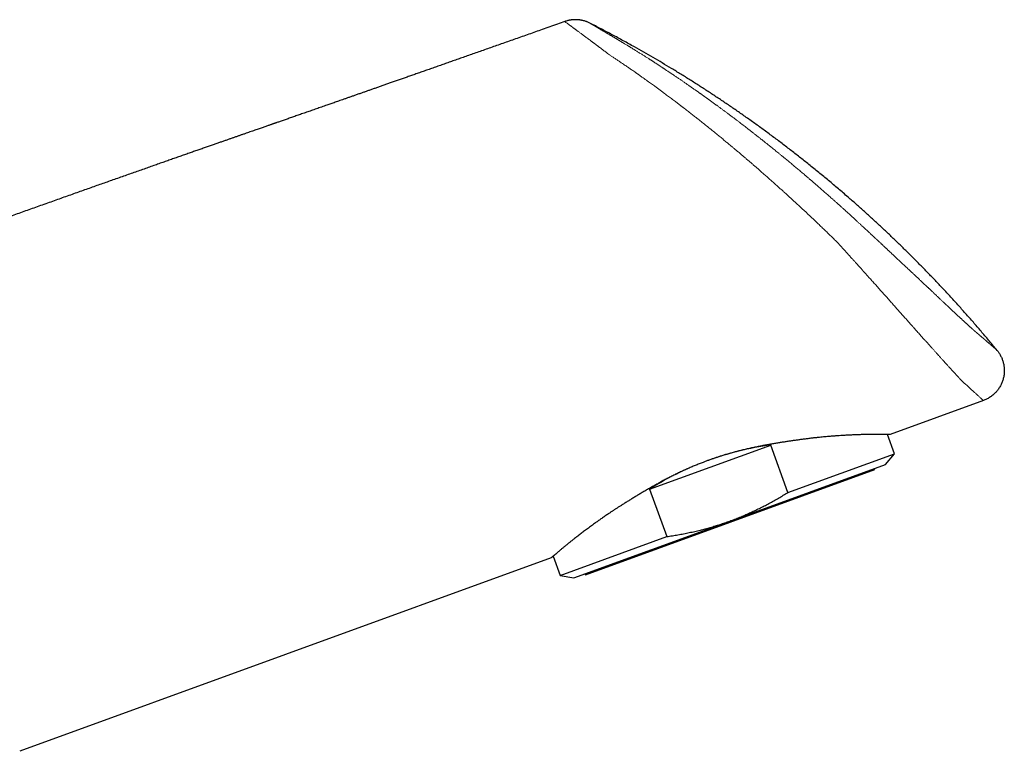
# Model space of a CAD drawing. Header units: millimetres. Extents: x 8 to 573, y 12 to 528.
# Tile 75 of 75: x 496 to 573, y 470 to 528. Entities that reach past the tile are written whole.
import ezdxf

# ---------------------------------------------------------------- set-up
doc = ezdxf.new("R2010")
doc.units = ezdxf.units.MM

msp = doc.modelspace()

# ---------------------------------------------------------------- linework, layer by layer
at = {"color": 7, "linetype": 'Continuous', "lineweight": 30}
for p, q in [((538.39, 527.623), (538.39, 527.623)), ((571.23, 497.894), (563.919, 495.233)), ((564.256, 493.725), (563.706, 495.234)), ((545.041, 490.936), (554.55, 494.398)), ((555.902, 490.684), (554.55, 494.398)), ((555.902, 490.684), (564.256, 493.725)), ((563.55, 492.885), (564.256, 493.725)), ((551.334, 488.438), (563.55, 492.885)), ((540.015, 484.212), (562.722, 492.477)), ((562.722, 492.477), (562.688, 492.571)), ((545.041, 490.936), (546.392, 487.223)), ((539.118, 483.992), (551.334, 488.438)), ((538.038, 484.183), (546.392, 487.223)), ((537.326, 485.554), (495.636, 470.38)), ((537.49, 485.689), (538.038, 484.183)), ((539.981, 484.306), (540.015, 484.212)), ((538.038, 484.183), (539.118, 483.992))]:
    msp.add_line(p, q, dxfattribs=at)
at = {"color": 252, "linetype": 'Continuous', "lineweight": 0}
for p, q in [((540.359, 527.501), (540.359, 527.501)), ((572.307, 501.83), (572.306, 501.83))]:
    msp.add_line(p, q, dxfattribs=at)
at = {"color": 7, "linetype": 'Continuous', "lineweight": 30}
for start_param, end_param in [(1.199615, 1.575352), (1.681942, 1.941977)]:
    msp.add_ellipse((552.362, 485.614), major_axis=(13.109, 4.771), ratio=0.57735, start_param=start_param, end_param=end_param, dxfattribs=at)
for points, knots in [([(538.39, 527.623), (538.199, 527.555), (537.807, 527.416), (537.218, 527.208), (536.642, 527.005), (536.092, 526.81), (535.566, 526.624), (535.048, 526.441), (534.537, 526.261), (534.035, 526.084), (533.541, 525.91), (533.055, 525.738), (532.576, 525.569), (532.106, 525.404), (531.643, 525.241), (531.189, 525.081), (530.75, 524.926), (530.328, 524.778), (529.921, 524.634), (529.521, 524.494), (529.129, 524.356), (528.736, 524.218), (528.342, 524.079), (527.949, 523.941), (527.564, 523.806), (527.186, 523.673), (526.817, 523.544), (526.462, 523.419), (526.122, 523.3), (525.795, 523.185), (525.476, 523.073), (525.164, 522.964), (524.858, 522.857), (524.56, 522.752), (524.269, 522.65), (523.985, 522.551), (523.709, 522.454), (523.44, 522.36), (523.181, 522.269), (522.929, 522.181), (522.685, 522.095), (522.434, 522.008), (522.177, 521.918), (521.916, 521.826), (521.663, 521.738), (521.421, 521.653), (521.188, 521.572), (520.964, 521.493), (520.755, 521.42), (520.561, 521.353), (520.381, 521.29), (520.209, 521.23), (520.044, 521.172), (519.885, 521.116), (519.642, 521.031), (519.317, 520.918), (518.914, 520.777), (518.519, 520.64), (518.196, 520.527), (517.943, 520.439), (517.756, 520.373), (517.572, 520.309), (517.39, 520.246), (517.211, 520.183), (517.035, 520.122), (516.863, 520.062), (516.696, 520.004), (516.533, 519.947), (516.375, 519.892), (516.225, 519.84), (516.083, 519.79), (515.948, 519.743), (515.832, 519.703), (515.735, 519.669), (515.654, 519.641), (515.577, 519.614), (515.5, 519.587), (515.419, 519.559), (515.331, 519.528), (515.232, 519.494), (515.121, 519.455), (514.998, 519.413), (514.867, 519.367), (514.726, 519.318), (514.577, 519.266), (514.418, 519.211), (514.251, 519.152), (514.075, 519.091), (513.889, 519.027), (513.696, 518.959), (513.495, 518.89), (513.287, 518.817), (513.07, 518.742), (512.85, 518.665), (512.628, 518.588), (512.405, 518.51), (512.173, 518.43), (511.935, 518.346), (511.688, 518.261), (511.435, 518.172), (511.165, 518.078), (510.878, 517.978), (510.573, 517.872), (510.26, 517.762), (509.937, 517.65), (509.606, 517.534), (509.266, 517.415), (508.917, 517.293), (508.558, 517.167), (508.191, 517.039), (507.817, 516.908), (507.437, 516.774), (507.05, 516.638), (506.655, 516.5), (506.246, 516.356), (505.823, 516.207), (505.386, 516.054), (504.939, 515.896), (504.484, 515.736), (504.019, 515.572), (503.545, 515.405), (503.075, 515.239), (502.611, 515.075), (502.152, 514.913), (501.685, 514.748), (501.21, 514.58), (500.728, 514.409), (500.238, 514.236), (499.74, 514.059), (499.234, 513.88), (498.721, 513.697), (498.2, 513.512), (497.671, 513.324), (497.145, 513.137), (496.622, 512.95), (496.102, 512.765), (495.575, 512.577), (495.041, 512.386), (494.49, 512.189), (493.92, 511.985), (493.331, 511.775), (492.735, 511.561), (492.131, 511.345), (491.519, 511.125), (490.912, 510.907), (490.309, 510.69), (489.711, 510.475), (489.106, 510.257), (488.494, 510.037), (487.875, 509.813), (487.25, 509.588), (486.618, 509.359), (485.979, 509.128), (485.333, 508.894), (484.684, 508.659), (484.032, 508.422), (483.378, 508.185), (482.717, 507.945), (482.274, 507.784), (482.052, 507.703)], [0, 0, 0, 0, 0.0102018, 0.0208694, 0.0313692, 0.0408464, 0.0501825, 0.0593774, 0.0684312, 0.0773438, 0.0861151, 0.0947453, 0.1032343, 0.111582, 0.1197885, 0.1278537, 0.1357777, 0.1431195, 0.1503357, 0.1574262, 0.1643912, 0.1712306, 0.1783472, 0.1853225, 0.1921565, 0.1988492, 0.2054006, 0.2118106, 0.2177249, 0.2235135, 0.2291766, 0.2347139, 0.2401256, 0.2454117, 0.2505721, 0.2556069, 0.260516, 0.2652995, 0.2698752, 0.2743298, 0.2786631, 0.2828752, 0.2876818, 0.2923202, 0.2967905, 0.3010925, 0.3052262, 0.3091918, 0.3129892, 0.3163223, 0.3195141, 0.3225646, 0.3254737, 0.3282771, 0.3310543, 0.3383784, 0.3455352, 0.3525249, 0.3593474, 0.362696, 0.3660027, 0.3692677, 0.3724909, 0.3756722, 0.3788109, 0.3818565, 0.3847795, 0.3877103, 0.3905066, 0.3931685, 0.3956958, 0.3980886, 0.400347, 0.4018357, 0.4032596, 0.4046186, 0.4059395, 0.4073692, 0.4089302, 0.4106225, 0.4126358, 0.4148081, 0.4171392, 0.4196293, 0.4222783, 0.4250862, 0.428053, 0.4311788, 0.4344634, 0.4379069, 0.4414437, 0.4451336, 0.448977, 0.4529736, 0.4568096, 0.4607769, 0.4648757, 0.4691057, 0.4734672, 0.47796, 0.4825842, 0.4878226, 0.4932199, 0.4987761, 0.5044914, 0.5103656, 0.5163988, 0.5225909, 0.528942, 0.5354521, 0.5421212, 0.5488259, 0.555684, 0.5626955, 0.5698603, 0.5774499, 0.5852043, 0.5931235, 0.6012076, 0.6094564, 0.6178701, 0.6264486, 0.634457, 0.6426039, 0.6508893, 0.6593132, 0.6678756, 0.6765764, 0.6854158, 0.6943936, 0.7035099, 0.7127646, 0.7221579, 0.7316896, 0.7408035, 0.7500404, 0.7594005, 0.7688836, 0.7784898, 0.7888127, 0.799274, 0.8098738, 0.820612, 0.8314886, 0.8425036, 0.853016, 0.8636513, 0.8744097, 0.8852912, 0.8962956, 0.907423, 0.9186734, 0.9300468, 0.9415432, 0.9531625, 0.964694, 0.9763441, 0.9881128, 1, 1, 1, 1]), ([(540.36, 527.5), (540.323, 527.518), (540.252, 527.553), (540.144, 527.598), (540.043, 527.635), (539.947, 527.665), (539.858, 527.69), (539.782, 527.708), (539.717, 527.721), (539.664, 527.731), (539.615, 527.739), (539.572, 527.745), (539.53, 527.751), (539.485, 527.755), (539.432, 527.76), (539.37, 527.764), (539.301, 527.767), (539.225, 527.768), (539.142, 527.766), (539.052, 527.761), (538.955, 527.752), (538.852, 527.739), (538.744, 527.72), (538.63, 527.694), (538.512, 527.662), (538.432, 527.636), (538.392, 527.622)], [0, 0, 0, 0, 0.060944, 0.118246, 0.171737, 0.221274, 0.266742, 0.30805, 0.33754, 0.36439, 0.388578, 0.410089, 0.429348, 0.450346, 0.477486, 0.508115, 0.542229, 0.579817, 0.620857, 0.665317, 0.713151, 0.764296, 0.818668, 0.876165, 0.93666, 1, 1, 1, 1]), ([(572.307, 501.83), (572.111, 502.066), (571.72, 502.54), (571.125, 503.244), (570.523, 503.944), (569.914, 504.638), (569.299, 505.327), (568.676, 506.011), (568.065, 506.671), (567.465, 507.306), (566.877, 507.919), (566.284, 508.526), (565.686, 509.129), (565.082, 509.727), (564.473, 510.319), (563.859, 510.907), (563.24, 511.49), (562.615, 512.067), (561.986, 512.64), (561.352, 513.206), (560.675, 513.801), (559.954, 514.423), (559.188, 515.07), (558.416, 515.71), (557.657, 516.326), (556.911, 516.919), (556.18, 517.489), (555.443, 518.053), (554.702, 518.61), (553.956, 519.159), (553.205, 519.702), (552.47, 520.222), (551.752, 520.721), (551.051, 521.2), (550.347, 521.672), (549.639, 522.137), (548.928, 522.597), (548.213, 523.05), (547.495, 523.497), (546.773, 523.938), (546.049, 524.372), (545.321, 524.799), (544.59, 525.22), (543.813, 525.66), (542.988, 526.116), (542.116, 526.587), (541.24, 527.049), (540.653, 527.35), (540.359, 527.5)], [0, 0, 0, 0, 0.022322, 0.044661, 0.067016, 0.089387, 0.111771, 0.134169, 0.15658, 0.177133, 0.197695, 0.218266, 0.238843, 0.259428, 0.280018, 0.300614, 0.321214, 0.341818, 0.362425, 0.383034, 0.403645, 0.427937, 0.452229, 0.476519, 0.500807, 0.523285, 0.545759, 0.568227, 0.59069, 0.613145, 0.635592, 0.65803, 0.67859, 0.69914, 0.71968, 0.74021, 0.760729, 0.781235, 0.801729, 0.822209, 0.842675, 0.863126, 0.883562, 0.903981, 0.928024, 0.952042, 0.976035, 1, 1, 1, 1]), ([(572.307, 501.83), (572.332, 501.798), (572.383, 501.734), (572.454, 501.633), (572.522, 501.526), (572.585, 501.413), (572.644, 501.295), (572.696, 501.173), (572.742, 501.05), (572.781, 500.924), (572.814, 500.795), (572.84, 500.662), (572.86, 500.527), (572.872, 500.389), (572.876, 500.249), (572.872, 500.109), (572.861, 499.968), (572.841, 499.828), (572.814, 499.69), (572.779, 499.554), (572.737, 499.421), (572.687, 499.289), (572.629, 499.16), (572.565, 499.035), (572.493, 498.914), (572.416, 498.798), (572.334, 498.689), (572.248, 498.586), (572.158, 498.489), (572.064, 498.399), (571.961, 498.309), (571.849, 498.222), (571.727, 498.139), (571.604, 498.065), (571.48, 497.999), (571.355, 497.942), (571.271, 497.91), (571.23, 497.894)], [0, 0, 0, 0, 0.025331, 0.051272, 0.077813, 0.104941, 0.132636, 0.160877, 0.187982, 0.215524, 0.243475, 0.271803, 0.300475, 0.329452, 0.358696, 0.388162, 0.417807, 0.447584, 0.476913, 0.506278, 0.535633, 0.564932, 0.59466, 0.624235, 0.653613, 0.68275, 0.711603, 0.739629, 0.76731, 0.794615, 0.821515, 0.852974, 0.883785, 0.913916, 0.943342, 0.972041, 1, 1, 1, 1]), ([(563.919, 495.233), (563.919, 495.233), (563.918, 495.233), (563.908, 495.233), (563.892, 495.233), (563.869, 495.233), (563.841, 495.233), (563.805, 495.234), (563.763, 495.234), (563.715, 495.234), (563.659, 495.235), (563.597, 495.235), (563.529, 495.236), (563.458, 495.236), (563.385, 495.237), (563.311, 495.238), (563.232, 495.239), (563.149, 495.239), (563.061, 495.24), (562.977, 495.24), (562.897, 495.24), (562.822, 495.239), (562.744, 495.239), (562.665, 495.239), (562.584, 495.238), (562.501, 495.237), (562.415, 495.236), (562.315, 495.235), (562.2, 495.233), (562.068, 495.23), (561.931, 495.227), (561.79, 495.223), (561.645, 495.219), (561.498, 495.214), (561.349, 495.208), (561.198, 495.202), (561.044, 495.196), (560.886, 495.189), (560.724, 495.181), (560.573, 495.173), (560.432, 495.166), (560.304, 495.159), (560.173, 495.151), (559.998, 495.14), (559.775, 495.126), (559.529, 495.108), (559.305, 495.091), (559.106, 495.074), (558.904, 495.057), (558.698, 495.038), (558.49, 495.018), (558.254, 494.994), (557.991, 494.965), (557.698, 494.931), (557.401, 494.894), (557.198, 494.867), (557.097, 494.854)], [0, 0, 0, 0, 0.020274, 0.040551, 0.060825, 0.081187, 0.101552, 0.121914, 0.14255, 0.163187, 0.183822, 0.20455, 0.225281, 0.246008, 0.263764, 0.281521, 0.299276, 0.317088, 0.334901, 0.352713, 0.366151, 0.379589, 0.393038, 0.406486, 0.419712, 0.432937, 0.446171, 0.459406, 0.478073, 0.496741, 0.515407, 0.534133, 0.552861, 0.571587, 0.589484, 0.607383, 0.62528, 0.643229, 0.661179, 0.679127, 0.692661, 0.706194, 0.719737, 0.733281, 0.759962, 0.786661, 0.805394, 0.824129, 0.842862, 0.861652, 0.880444, 0.899234, 0.924394, 0.949555, 0.974777, 1, 1, 1, 1]), ([(557.097, 494.854), (557.005, 494.841), (556.82, 494.816), (556.538, 494.777), (556.252, 494.737), (555.964, 494.695), (555.672, 494.651), (555.377, 494.606), (555.08, 494.559), (554.877, 494.525), (554.673, 494.491), (554.47, 494.455), (554.168, 494.401), (553.865, 494.343), (553.549, 494.281), (553.222, 494.213), (552.884, 494.139), (552.544, 494.06), (552.218, 493.981), (551.905, 493.901), (551.607, 493.821), (551.309, 493.737), (551.011, 493.65), (550.729, 493.563), (550.463, 493.479), (550.214, 493.396), (549.967, 493.311), (549.722, 493.225), (549.479, 493.136), (549.215, 493.036), (548.928, 492.924), (548.619, 492.798), (548.313, 492.669), (548.009, 492.536), (547.704, 492.398), (547.399, 492.256), (547.093, 492.108), (546.79, 491.958), (546.49, 491.805), (546.193, 491.649), (545.9, 491.492), (545.612, 491.334), (545.323, 491.172), (545.034, 491.007), (544.744, 490.839), (544.458, 490.67), (544.183, 490.505), (543.92, 490.346), (543.668, 490.192), (543.419, 490.038), (543.173, 489.886), (543.012, 489.785), (542.932, 489.735)], [0, 0, 0, 0, 0.020504, 0.041014, 0.061524, 0.082028, 0.102533, 0.123043, 0.143554, 0.164058, 0.164732, 0.18507, 0.205414, 0.225758, 0.246096, 0.268427, 0.290767, 0.313106, 0.335437, 0.35494, 0.374451, 0.393966, 0.413477, 0.432979, 0.449396, 0.465814, 0.48223, 0.498332, 0.514436, 0.530538, 0.551346, 0.572165, 0.592989, 0.613808, 0.634617, 0.656142, 0.677674, 0.699206, 0.720732, 0.742409, 0.764087, 0.785459, 0.806831, 0.829296, 0.851768, 0.874241, 0.896706, 0.917359, 0.938021, 0.958685, 0.979346, 1, 1, 1, 1]), ([(551.334, 488.438), (551.466, 488.487), (551.73, 488.585), (552.123, 488.741), (552.512, 488.903), (552.899, 489.073), (553.283, 489.251), (553.663, 489.434), (554.04, 489.624), (554.415, 489.822), (554.789, 490.027), (555.164, 490.24), (555.535, 490.459), (555.779, 490.609), (555.902, 490.684)], [0, 0, 0, 0, 0.082768, 0.165549, 0.248332, 0.3311, 0.414155, 0.49721, 0.579689, 0.662168, 0.74662, 0.831082, 0.915546, 1, 1, 1, 1]), ([(542.932, 489.735), (542.867, 489.694), (542.738, 489.613), (542.548, 489.492), (542.36, 489.37), (542.175, 489.249), (541.993, 489.128), (541.829, 489.018), (541.682, 488.918), (541.55, 488.828), (541.421, 488.739), (541.294, 488.65), (541.169, 488.563), (541.047, 488.476), (540.927, 488.39), (540.792, 488.293), (540.643, 488.186), (540.483, 488.068), (540.325, 487.952), (540.171, 487.838), (540.021, 487.725), (539.877, 487.616), (539.738, 487.512), (539.606, 487.411), (539.476, 487.312), (539.35, 487.215), (539.228, 487.12), (539.118, 487.035), (539.021, 486.959), (538.936, 486.892), (538.852, 486.826), (538.772, 486.762), (538.693, 486.699), (538.618, 486.638), (538.544, 486.578), (538.462, 486.512), (538.374, 486.439), (538.281, 486.362), (538.192, 486.288), (538.106, 486.216), (538.026, 486.148), (537.952, 486.085), (537.884, 486.026), (537.823, 485.973), (537.765, 485.923), (537.71, 485.876), (537.659, 485.832), (537.612, 485.791), (537.568, 485.754), (537.527, 485.72), (537.49, 485.689), (537.457, 485.661), (537.428, 485.637), (537.401, 485.615), (537.379, 485.596), (537.36, 485.581), (537.345, 485.569), (537.334, 485.56), (537.327, 485.555), (537.327, 485.554), (537.326, 485.554)], [0, 0, 0, 0, 0.018464, 0.036931, 0.055395, 0.073917, 0.09244, 0.110962, 0.124934, 0.138907, 0.15289, 0.166874, 0.18063, 0.194386, 0.208152, 0.221918, 0.241325, 0.260733, 0.280139, 0.299611, 0.319084, 0.338555, 0.35702, 0.375486, 0.39395, 0.412473, 0.430997, 0.449519, 0.463494, 0.477469, 0.491456, 0.505442, 0.519198, 0.532954, 0.546721, 0.560488, 0.579938, 0.59939, 0.61884, 0.638362, 0.657886, 0.677408, 0.694972, 0.712536, 0.730099, 0.74772, 0.765343, 0.782963, 0.800527, 0.818092, 0.835656, 0.853279, 0.870904, 0.888527, 0.907071, 0.925617, 0.94416, 0.962773, 0.981387, 1, 1, 1, 1]), ([(546.392, 487.223), (546.54, 487.245), (546.835, 487.289), (547.277, 487.363), (547.718, 487.444), (548.158, 487.533), (548.596, 487.63), (549.017, 487.731), (549.421, 487.835), (549.807, 487.942), (550.192, 488.055), (550.575, 488.176), (550.956, 488.303), (551.208, 488.393), (551.334, 488.438)], [0, 0, 0, 0, 0.087843, 0.175691, 0.263533, 0.351598, 0.43967, 0.527734, 0.606336, 0.684944, 0.763546, 0.842362, 0.921184, 1, 1, 1, 1])]:
    msp.add_open_spline(points, degree=3, knots=knots, dxfattribs=at)
at = {"color": 252, "linetype": 'Continuous', "lineweight": 0}
for points, knots in [([(538.39, 527.623), (538.391, 527.623), (538.392, 527.622), (538.396, 527.619), (538.398, 527.618)], [0, 0, 0, 0, 0.500038, 1, 1, 1, 1]), ([(540.366, 527.497), (540.325, 527.517), (540.242, 527.557), (540.112, 527.609), (539.98, 527.655), (539.843, 527.693), (539.704, 527.723), (539.562, 527.745), (539.419, 527.759), (539.273, 527.765), (539.124, 527.762), (538.974, 527.751), (538.826, 527.73), (538.68, 527.701), (538.537, 527.664), (538.444, 527.633), (538.398, 527.618)], [0, 0, 0, 0, 0.067916, 0.136598, 0.205949, 0.275867, 0.346242, 0.416959, 0.487899, 0.558941, 0.633337, 0.707565, 0.781482, 0.854949, 0.927831, 1, 1, 1, 1]), ([(538.398, 527.618), (538.407, 527.611), (538.425, 527.597), (538.486, 527.553), (538.571, 527.49), (538.655, 527.428), (538.718, 527.382), (538.75, 527.359), (538.782, 527.335), (538.819, 527.307), (538.863, 527.275), (538.904, 527.245), (538.935, 527.223), (538.952, 527.21), (538.963, 527.201), (538.969, 527.197), (538.975, 527.193), (538.983, 527.187), (539.004, 527.171), (539.04, 527.145), (539.087, 527.11), (539.135, 527.075), (539.181, 527.042), (539.225, 527.009), (539.269, 526.976), (539.316, 526.942), (539.403, 526.878), (539.537, 526.78), (539.724, 526.641), (539.889, 526.52), (540.027, 526.418), (540.137, 526.336), (540.255, 526.248), (540.377, 526.158), (540.477, 526.083), (540.551, 526.028), (540.602, 525.99), (540.651, 525.953), (540.705, 525.913), (540.765, 525.868), (540.826, 525.822), (540.878, 525.784), (540.913, 525.758), (540.931, 525.744), (540.949, 525.73), (540.976, 525.71), (541.017, 525.679), (541.068, 525.64), (541.145, 525.583), (541.243, 525.51), (541.358, 525.423), (541.47, 525.339), (541.58, 525.252), (541.696, 525.162), (541.78, 525.101), (541.824, 525.07)], [0, 0, 0, 0, 0.063229, 0.126338, 0.189282, 0.252271, 0.267893, 0.282827, 0.297264, 0.312671, 0.330653, 0.350178, 0.358786, 0.365608, 0.369882, 0.371356, 0.372318, 0.375262, 0.379747, 0.394409, 0.41165, 0.427643, 0.441491, 0.454249, 0.467001, 0.480359, 0.494115, 0.540875, 0.587358, 0.633451, 0.656168, 0.680335, 0.705735, 0.731703, 0.755968, 0.76681, 0.776579, 0.786104, 0.7963, 0.808011, 0.82051, 0.831534, 0.837552, 0.840327, 0.84232, 0.847366, 0.855391, 0.865309, 0.876197, 0.898067, 0.918662, 0.938398, 0.957802, 0.977923, 1, 1, 1, 1]), ([(540.359, 527.501), (540.359, 527.5), (540.36, 527.5), (540.364, 527.498), (540.366, 527.497)], [0, 0, 0, 0, 0.5000197, 1, 1, 1, 1]), ([(540.366, 527.497), (540.37, 527.494), (540.378, 527.49), (540.398, 527.478), (540.425, 527.462), (540.458, 527.442), (540.498, 527.419), (540.545, 527.391), (540.588, 527.366), (540.625, 527.344), (540.652, 527.328), (540.68, 527.312), (540.707, 527.296), (540.73, 527.282), (540.751, 527.27), (540.77, 527.259), (540.79, 527.247), (540.811, 527.235), (540.832, 527.222), (540.851, 527.211), (540.869, 527.201), (540.883, 527.192), (540.894, 527.186), (540.901, 527.182), (540.906, 527.179), (540.91, 527.176), (540.912, 527.175), (540.915, 527.174), (540.919, 527.171), (540.925, 527.167), (540.935, 527.162), (540.948, 527.154), (540.962, 527.146), (540.978, 527.136), (540.998, 527.124), (541.022, 527.111), (541.047, 527.096), (541.072, 527.081), (541.095, 527.067), (541.118, 527.054), (541.153, 527.034), (541.203, 527.004), (541.27, 526.965), (541.34, 526.923), (541.413, 526.88), (541.488, 526.836), (541.566, 526.79), (541.64, 526.746), (541.709, 526.705), (541.774, 526.667), (541.841, 526.627), (541.912, 526.585), (541.987, 526.54), (542.066, 526.493), (542.14, 526.449), (542.206, 526.41), (542.262, 526.376), (542.318, 526.343), (542.37, 526.312), (542.419, 526.282), (542.459, 526.258), (542.494, 526.238), (542.523, 526.22), (542.554, 526.201), (542.588, 526.181), (542.625, 526.159), (542.663, 526.136), (542.697, 526.115), (542.725, 526.099), (542.746, 526.086), (542.764, 526.075), (542.778, 526.067), (542.787, 526.061), (542.793, 526.058), (542.798, 526.055), (542.806, 526.05), (542.817, 526.043), (542.833, 526.034), (542.855, 526.02), (542.885, 526.002), (542.921, 525.98), (542.96, 525.957), (543.001, 525.932), (543.041, 525.908), (543.102, 525.871), (543.18, 525.823), (543.277, 525.764), (543.356, 525.717), (543.417, 525.68), (543.463, 525.652), (543.511, 525.622), (543.562, 525.591), (543.616, 525.558), (543.675, 525.522), (543.739, 525.483), (543.807, 525.441), (543.878, 525.397), (543.961, 525.345), (544.056, 525.287), (544.161, 525.222), (544.268, 525.155), (544.375, 525.088), (544.481, 525.022), (544.586, 524.956), (544.689, 524.891), (544.789, 524.827), (544.884, 524.767), (544.968, 524.713), (545.041, 524.667), (545.103, 524.627), (545.161, 524.59), (545.216, 524.555), (545.27, 524.521), (545.324, 524.486), (545.38, 524.45), (545.44, 524.411), (545.505, 524.368), (545.576, 524.322), (545.65, 524.274), (545.711, 524.235), (545.758, 524.204), (545.79, 524.183), (545.82, 524.163), (545.847, 524.146), (545.87, 524.131), (545.889, 524.118), (545.904, 524.109), (545.913, 524.103), (545.918, 524.099), (545.921, 524.097), (545.927, 524.094), (545.937, 524.087), (545.954, 524.076), (545.978, 524.06), (546.009, 524.04), (546.046, 524.015), (546.089, 523.987), (546.137, 523.955), (546.19, 523.92), (546.245, 523.884), (546.311, 523.84), (546.386, 523.791), (546.47, 523.735), (546.551, 523.681), (546.63, 523.629), (546.705, 523.579), (546.776, 523.531), (546.845, 523.485), (546.924, 523.432), (547.013, 523.372), (547.113, 523.304), (547.214, 523.235), (547.315, 523.167), (547.416, 523.098), (547.517, 523.029), (547.618, 522.959), (547.719, 522.89), (547.819, 522.822), (547.915, 522.755), (548.005, 522.694), (548.088, 522.636), (548.164, 522.583), (548.238, 522.532), (548.311, 522.481), (548.383, 522.431), (548.457, 522.379), (548.533, 522.325), (548.612, 522.27), (548.691, 522.214), (548.77, 522.159), (548.846, 522.105), (548.913, 522.058), (548.97, 522.018), (549.017, 521.984), (549.06, 521.954), (549.098, 521.927), (549.135, 521.901), (549.173, 521.874), (549.214, 521.845), (549.257, 521.814), (549.303, 521.781), (549.342, 521.753), (549.374, 521.73), (549.398, 521.713), (549.418, 521.699), (549.436, 521.686), (549.45, 521.676), (549.463, 521.667), (549.477, 521.657), (549.494, 521.644), (549.516, 521.628), (549.543, 521.609), (549.574, 521.587), (549.609, 521.561), (549.648, 521.534), (549.697, 521.498), (549.757, 521.455), (549.827, 521.405), (549.898, 521.353), (549.969, 521.302), (550.038, 521.252), (550.107, 521.202), (550.176, 521.152), (550.245, 521.101), (550.312, 521.052), (550.414, 520.977), (550.555, 520.874), (550.736, 520.741), (550.922, 520.603), (551.113, 520.461), (551.306, 520.317), (551.501, 520.17), (551.692, 520.027), (551.875, 519.889), (552.048, 519.757), (552.215, 519.63), (552.378, 519.505), (552.539, 519.381), (552.674, 519.277), (552.785, 519.191), (552.871, 519.124), (552.956, 519.059), (553.04, 518.994), (553.125, 518.927), (553.208, 518.862), (553.29, 518.798), (553.371, 518.735), (553.457, 518.667), (553.546, 518.597), (553.638, 518.525), (553.737, 518.447), (553.841, 518.364), (553.948, 518.279), (554.051, 518.198), (554.148, 518.121), (554.25, 518.039), (554.359, 517.952), (554.476, 517.858), (554.603, 517.756), (554.741, 517.645), (554.887, 517.526), (555.032, 517.409), (555.157, 517.307), (555.265, 517.219), (555.357, 517.144), (555.452, 517.066), (555.552, 516.984), (555.662, 516.894), (555.781, 516.796), (555.908, 516.691), (556.037, 516.583), (556.168, 516.475), (556.299, 516.366), (556.428, 516.258), (556.556, 516.151), (556.687, 516.041), (556.822, 515.927), (556.96, 515.811), (557.096, 515.696), (557.212, 515.597), (557.31, 515.514), (557.387, 515.448), (557.461, 515.386), (557.53, 515.326), (557.594, 515.271), (557.654, 515.221), (557.71, 515.173), (557.765, 515.126), (557.82, 515.078), (557.879, 515.027), (557.943, 514.972), (558.012, 514.912), (558.086, 514.848), (558.175, 514.771), (558.277, 514.683), (558.393, 514.582), (558.511, 514.48), (558.629, 514.377), (558.747, 514.274), (558.917, 514.124), (559.14, 513.928), (559.379, 513.717), (559.581, 513.537), (559.745, 513.39), (559.908, 513.244), (560.069, 513.1), (560.228, 512.957), (560.375, 512.824), (560.51, 512.701), (560.632, 512.591), (560.748, 512.485), (560.858, 512.385), (560.964, 512.287), (561.07, 512.19), (561.169, 512.099), (561.262, 512.014), (561.348, 511.934), (561.433, 511.856), (561.515, 511.78), (561.592, 511.708), (561.664, 511.641), (561.749, 511.563), (561.848, 511.471), (561.965, 511.362), (562.083, 511.252), (562.199, 511.144), (562.295, 511.055), (562.373, 510.982), (562.437, 510.923), (562.503, 510.861), (562.563, 510.805), (562.615, 510.758), (562.655, 510.72), (562.691, 510.686), (562.722, 510.657), (562.748, 510.634), (562.768, 510.615), (562.785, 510.599), (562.804, 510.582), (562.825, 510.561), (562.851, 510.537), (562.882, 510.508), (562.922, 510.471), (562.972, 510.425), (563.03, 510.37), (563.093, 510.312), (563.151, 510.258), (563.202, 510.21), (563.244, 510.171), (563.284, 510.133), (563.321, 510.099), (563.353, 510.069), (563.379, 510.045), (563.397, 510.028), (563.409, 510.017), (563.417, 510.01), (563.424, 510.003), (563.432, 509.995), (563.446, 509.983), (563.465, 509.965), (563.49, 509.942), (563.521, 509.912), (563.56, 509.877), (563.604, 509.835), (563.651, 509.792), (563.699, 509.746), (563.758, 509.692), (563.824, 509.63), (563.896, 509.562), (563.963, 509.5), (564.026, 509.441), (564.087, 509.384), (564.163, 509.313), (564.256, 509.226), (564.367, 509.123), (564.479, 509.018), (564.591, 508.913), (564.702, 508.809), (564.812, 508.706), (564.885, 508.638), (564.921, 508.603)], [0, 0, 0, 0, 0.006921, 0.01384, 0.020754, 0.027665, 0.034578, 0.041466, 0.048356, 0.051421, 0.054482, 0.057473, 0.06033, 0.063125, 0.064726, 0.066428, 0.068276, 0.070301, 0.071962, 0.0736, 0.075134, 0.076486, 0.077215, 0.077818, 0.078273, 0.078562, 0.078696, 0.078834, 0.079132, 0.079597, 0.080387, 0.081367, 0.082498, 0.083738, 0.085049, 0.087041, 0.088965, 0.090735, 0.092372, 0.09391, 0.095385, 0.09945, 0.103766, 0.108198, 0.112582, 0.116934, 0.121313, 0.125706, 0.12913, 0.132533, 0.135989, 0.139578, 0.143342, 0.147264, 0.151323, 0.154025, 0.156708, 0.159309, 0.161765, 0.164013, 0.16604, 0.167347, 0.168664, 0.17004, 0.171527, 0.173164, 0.174895, 0.176596, 0.177629, 0.178561, 0.179354, 0.179975, 0.180388, 0.180588, 0.180751, 0.181075, 0.181581, 0.182247, 0.183052, 0.184458, 0.186048, 0.187751, 0.189492, 0.19121, 0.192891, 0.197076, 0.201061, 0.204891, 0.206691, 0.208535, 0.210455, 0.212487, 0.214663, 0.217019, 0.21956, 0.222267, 0.22512, 0.228098, 0.232152, 0.236337, 0.240607, 0.244804, 0.248994, 0.253136, 0.257189, 0.261111, 0.264861, 0.268397, 0.270998, 0.273422, 0.275667, 0.277789, 0.279857, 0.281938, 0.284102, 0.28641, 0.288936, 0.291716, 0.294627, 0.297491, 0.298826, 0.300086, 0.30125, 0.302297, 0.303206, 0.303955, 0.304525, 0.304893, 0.305032, 0.305091, 0.305271, 0.30568, 0.306286, 0.307244, 0.308434, 0.309832, 0.31153, 0.313404, 0.315425, 0.317559, 0.319776, 0.323005, 0.326247, 0.329412, 0.332424, 0.335283, 0.338012, 0.340631, 0.343165, 0.347025, 0.350814, 0.354618, 0.358523, 0.362265, 0.366088, 0.369942, 0.373778, 0.377546, 0.381196, 0.384677, 0.387687, 0.390547, 0.393307, 0.396015, 0.39872, 0.40147, 0.404313, 0.407264, 0.410257, 0.413221, 0.416082, 0.418766, 0.420704, 0.422453, 0.424008, 0.42543, 0.426782, 0.428131, 0.429644, 0.431288, 0.433002, 0.434674, 0.435655, 0.436547, 0.437323, 0.437957, 0.438464, 0.438923, 0.439417, 0.440031, 0.440837, 0.44184, 0.442996, 0.4443, 0.445731, 0.447269, 0.449754, 0.452364, 0.455024, 0.457664, 0.46021, 0.46262, 0.465306, 0.46786, 0.470319, 0.472719, 0.479124, 0.485789, 0.492672, 0.499682, 0.506776, 0.513938, 0.521135, 0.527661, 0.534003, 0.540089, 0.545998, 0.551842, 0.55765, 0.560848, 0.56398, 0.56703, 0.570051, 0.573138, 0.57639, 0.579125, 0.582064, 0.585191, 0.588456, 0.591807, 0.595193, 0.599229, 0.603153, 0.606878, 0.610388, 0.613739, 0.617984, 0.622191, 0.626482, 0.631808, 0.637154, 0.642404, 0.647526, 0.650757, 0.654063, 0.657498, 0.661114, 0.664932, 0.669387, 0.673993, 0.678696, 0.683439, 0.688167, 0.69284, 0.697454, 0.702011, 0.70705, 0.712023, 0.716931, 0.721727, 0.724639, 0.727441, 0.730108, 0.732614, 0.734932, 0.737055, 0.739046, 0.74099, 0.742974, 0.745083, 0.747356, 0.749854, 0.75255, 0.755409, 0.759439, 0.763627, 0.767896, 0.77217, 0.776421, 0.780654, 0.790599, 0.800568, 0.806524, 0.812468, 0.818377, 0.824222, 0.829974, 0.835575, 0.840206, 0.844638, 0.848829, 0.85279, 0.856617, 0.860414, 0.864285, 0.867414, 0.870565, 0.873673, 0.876673, 0.8795, 0.882108, 0.884545, 0.888691, 0.892923, 0.897289, 0.901535, 0.905515, 0.907696, 0.909964, 0.912384, 0.9149, 0.916447, 0.917909, 0.919237, 0.920383, 0.9213, 0.921957, 0.922549, 0.923178, 0.923947, 0.924897, 0.926012, 0.927273, 0.929212, 0.931345, 0.933624, 0.935995, 0.937579, 0.939119, 0.940575, 0.94191, 0.943082, 0.944054, 0.94465, 0.945079, 0.945336, 0.945524, 0.945796, 0.946259, 0.946972, 0.947876, 0.948943, 0.950402, 0.952008, 0.953716, 0.955476, 0.957242, 0.960069, 0.96266, 0.96506, 0.967329, 0.96953, 0.971721, 0.975605, 0.979651, 0.983773, 0.987885, 0.991946, 0.995977, 1, 1, 1, 1]), ([(541.824, 525.07), (541.881, 525.03), (542.001, 524.947), (542.195, 524.819), (542.403, 524.683), (542.617, 524.542), (542.814, 524.409), (542.989, 524.289), (543.136, 524.188), (543.268, 524.097), (543.387, 524.015), (543.498, 523.938), (543.615, 523.857), (543.742, 523.768), (543.855, 523.69), (543.942, 523.628), (543.997, 523.59), (544.041, 523.559), (544.072, 523.538), (544.091, 523.524), (544.113, 523.508), (544.153, 523.481), (544.216, 523.435), (544.299, 523.377), (544.396, 523.308), (544.502, 523.233), (544.638, 523.136), (544.795, 523.024), (544.966, 522.901), (545.124, 522.787), (545.276, 522.677), (545.445, 522.554), (545.636, 522.414), (545.846, 522.259), (546.045, 522.113), (546.224, 521.98), (546.383, 521.862), (546.535, 521.748), (546.689, 521.632), (546.848, 521.512), (546.997, 521.4), (547.125, 521.303), (547.227, 521.226), (547.316, 521.158), (547.404, 521.09), (547.484, 521.029), (547.55, 520.979), (547.594, 520.945), (547.629, 520.918), (547.668, 520.888), (547.723, 520.846), (547.815, 520.775), (547.942, 520.676), (548.096, 520.558), (548.246, 520.441), (548.385, 520.332), (548.514, 520.231), (548.64, 520.133), (548.832, 519.982), (549.097, 519.772), (549.437, 519.502), (549.782, 519.225), (550.121, 518.95), (550.432, 518.697), (550.715, 518.465), (550.972, 518.253), (551.191, 518.072), (551.38, 517.914), (551.553, 517.77), (551.743, 517.61), (551.955, 517.432), (552.172, 517.249), (552.385, 517.068), (552.586, 516.897), (552.784, 516.727), (552.984, 516.555), (553.183, 516.383), (553.381, 516.212), (553.586, 516.033), (553.808, 515.84), (554.047, 515.63), (554.299, 515.408), (554.548, 515.187), (554.789, 514.973), (555.02, 514.766), (555.245, 514.564), (555.459, 514.371), (555.639, 514.208), (555.781, 514.079), (555.891, 513.98), (555.998, 513.882), (556.115, 513.775), (556.265, 513.638), (556.449, 513.468), (556.663, 513.271), (557.004, 512.955), (557.467, 512.523), (557.954, 512.062), (558.339, 511.695), (558.617, 511.43), (558.874, 511.182), (559.111, 510.951), (559.338, 510.73), (559.566, 510.515), (559.714, 510.366), (559.788, 510.292)], [0, 0, 0, 0, 0.01056, 0.02225, 0.034689, 0.047492, 0.060202, 0.069746, 0.078592, 0.086452, 0.093239, 0.099655, 0.106098, 0.1137, 0.122073, 0.125778, 0.129057, 0.131711, 0.133542, 0.134351, 0.135065, 0.137441, 0.141247, 0.146174, 0.151913, 0.158154, 0.164586, 0.175579, 0.185383, 0.194348, 0.202907, 0.211493, 0.223346, 0.235583, 0.247498, 0.257293, 0.266112, 0.274505, 0.283107, 0.292284, 0.301336, 0.308255, 0.313844, 0.318483, 0.32326, 0.328616, 0.331846, 0.334349, 0.33599, 0.337795, 0.34084, 0.345106, 0.353218, 0.362153, 0.370699, 0.37833, 0.385368, 0.39219, 0.39914, 0.417357, 0.436215, 0.455406, 0.474418, 0.492253, 0.506733, 0.520969, 0.53447, 0.542727, 0.552117, 0.562776, 0.573956, 0.586802, 0.598256, 0.608895, 0.619612, 0.63064, 0.641563, 0.652149, 0.663028, 0.675015, 0.688232, 0.702092, 0.715977, 0.728775, 0.741286, 0.75353, 0.765336, 0.776081, 0.782709, 0.788431, 0.793945, 0.800086, 0.807386, 0.818314, 0.830103, 0.842042, 0.873692, 0.905424, 0.921299, 0.936546, 0.950651, 0.963308, 0.975391, 0.987821, 1, 1, 1, 1]), ([(559.788, 510.292), (559.852, 510.222), (559.981, 510.084), (560.168, 509.87), (560.357, 509.664), (560.542, 509.46), (560.696, 509.29), (560.821, 509.15), (560.914, 509.048), (560.992, 508.962), (561.052, 508.896), (561.106, 508.836), (561.171, 508.763), (561.259, 508.666), (561.359, 508.554), (561.466, 508.436), (561.568, 508.322), (561.657, 508.223), (561.721, 508.153), (561.76, 508.109), (561.793, 508.072), (561.84, 508.02), (561.907, 507.945), (561.989, 507.854), (562.099, 507.731), (562.227, 507.589), (562.365, 507.435), (562.491, 507.294), (562.616, 507.155), (562.79, 506.96), (563.012, 506.711), (563.279, 506.412), (563.544, 506.115), (563.809, 505.817), (564.067, 505.527), (564.308, 505.256), (564.53, 505.007), (564.739, 504.771), (564.95, 504.533), (565.129, 504.332), (565.277, 504.166), (565.387, 504.042), (565.491, 503.926), (565.583, 503.822), (565.667, 503.728), (565.755, 503.629), (565.858, 503.514), (565.974, 503.382), (566.097, 503.245), (566.218, 503.109), (566.333, 502.98), (566.442, 502.858), (566.542, 502.746), (566.635, 502.641), (566.727, 502.539), (566.82, 502.435), (566.911, 502.333), (566.991, 502.244), (567.057, 502.171), (567.11, 502.111), (567.164, 502.051), (567.225, 501.983), (567.296, 501.903), (567.373, 501.819), (567.471, 501.709), (567.587, 501.581), (567.725, 501.427), (567.867, 501.269), (568.016, 501.104), (568.15, 500.956), (568.266, 500.828), (568.361, 500.723), (568.449, 500.626), (568.534, 500.533), (568.616, 500.442), (568.701, 500.349), (568.793, 500.249), (568.891, 500.142), (568.987, 500.038), (569.064, 499.954), (569.125, 499.888), (569.173, 499.836), (569.224, 499.781), (569.267, 499.734), (569.302, 499.697), (569.324, 499.674), (569.34, 499.656), (569.351, 499.645), (569.359, 499.636), (569.373, 499.622), (569.396, 499.598), (569.427, 499.565), (569.461, 499.528), (569.495, 499.492), (569.525, 499.46), (569.552, 499.431), (569.577, 499.405), (569.592, 499.39), (569.6, 499.383)], [0, 0, 0, 0, 0.015934, 0.031671, 0.04767, 0.062628, 0.07761, 0.085785, 0.093804, 0.100552, 0.105053, 0.108611, 0.113933, 0.121312, 0.13018, 0.138921, 0.147713, 0.155464, 0.161044, 0.163481, 0.165232, 0.169226, 0.175011, 0.181975, 0.189505, 0.202477, 0.213685, 0.223916, 0.234125, 0.244846, 0.267677, 0.290152, 0.312564, 0.33537, 0.358331, 0.379553, 0.398608, 0.417021, 0.435488, 0.455582, 0.465731, 0.476131, 0.486051, 0.494623, 0.501831, 0.509662, 0.519599, 0.531107, 0.543212, 0.555068, 0.566423, 0.577206, 0.587397, 0.596355, 0.605569, 0.615383, 0.625226, 0.633956, 0.640515, 0.64585, 0.651035, 0.65783, 0.665755, 0.67426, 0.682792, 0.698397, 0.71306, 0.730578, 0.748611, 0.766905, 0.78077, 0.792945, 0.804427, 0.816251, 0.827837, 0.838943, 0.852995, 0.868408, 0.883945, 0.898683, 0.9065, 0.914626, 0.923761, 0.93387, 0.938839, 0.943099, 0.946274, 0.948017, 0.949039, 0.951185, 0.956104, 0.962603, 0.969851, 0.977022, 0.983616, 0.989624, 0.995075, 1, 1, 1, 1]), ([(564.921, 508.603), (564.964, 508.563), (565.051, 508.482), (565.182, 508.359), (565.313, 508.237), (565.443, 508.114), (565.563, 508.002), (565.668, 507.903), (565.76, 507.817), (565.848, 507.735), (565.931, 507.656), (566.019, 507.574), (566.112, 507.487), (566.21, 507.394), (566.309, 507.301), (566.411, 507.205), (566.517, 507.105), (566.627, 507.001), (566.72, 506.914), (566.793, 506.846), (566.844, 506.798), (566.892, 506.752), (566.936, 506.711), (566.976, 506.673), (567.013, 506.638), (567.048, 506.605), (567.084, 506.571), (567.124, 506.533), (567.169, 506.491), (567.222, 506.441), (567.284, 506.382), (567.354, 506.317), (567.424, 506.251), (567.493, 506.185), (567.56, 506.122), (567.625, 506.061), (567.696, 505.994), (567.771, 505.923), (567.851, 505.847), (567.93, 505.773), (568.01, 505.698), (568.079, 505.632), (568.137, 505.578), (568.181, 505.536), (568.223, 505.496), (568.259, 505.462), (568.288, 505.435), (568.311, 505.413), (568.332, 505.394), (568.352, 505.375), (568.375, 505.353), (568.402, 505.328), (568.434, 505.298), (568.47, 505.263), (568.51, 505.226), (568.552, 505.186), (568.602, 505.139), (568.656, 505.088), (568.714, 505.033), (568.77, 504.981), (568.836, 504.919), (568.913, 504.847), (569.002, 504.763), (569.091, 504.68), (569.17, 504.606), (569.239, 504.542), (569.297, 504.488), (569.353, 504.435), (569.407, 504.385), (569.457, 504.339), (569.511, 504.289), (569.571, 504.233), (569.637, 504.172), (569.698, 504.115), (569.754, 504.064), (569.803, 504.019), (569.853, 503.973), (569.904, 503.927), (569.956, 503.879), (570.009, 503.831), (570.06, 503.785), (570.108, 503.741), (570.154, 503.7), (570.198, 503.66), (570.234, 503.628), (570.264, 503.601), (570.289, 503.579), (570.315, 503.556), (570.342, 503.531), (570.366, 503.51), (570.387, 503.492), (570.403, 503.478), (570.417, 503.465), (570.428, 503.455), (570.437, 503.448), (570.443, 503.443), (570.446, 503.439), (570.45, 503.436), (570.456, 503.431), (570.464, 503.424), (570.473, 503.416), (570.485, 503.406), (570.502, 503.391), (570.523, 503.372), (570.55, 503.349), (570.576, 503.327), (570.601, 503.305), (570.626, 503.284), (570.648, 503.265), (570.668, 503.248), (570.687, 503.231), (570.708, 503.214), (570.729, 503.196), (570.753, 503.175), (570.779, 503.154), (570.806, 503.13), (570.836, 503.105), (570.867, 503.079), (570.897, 503.054), (570.927, 503.028), (570.959, 503), (570.995, 502.97), (571.033, 502.937), (571.074, 502.902), (571.114, 502.868), (571.152, 502.836), (571.187, 502.805), (571.221, 502.776), (571.253, 502.749), (571.284, 502.722), (571.313, 502.697), (571.342, 502.672), (571.37, 502.647), (571.4, 502.621), (571.431, 502.595), (571.462, 502.568), (571.497, 502.538), (571.537, 502.504), (571.58, 502.466), (571.619, 502.432), (571.655, 502.401), (571.686, 502.374), (571.716, 502.348), (571.745, 502.323), (571.775, 502.297), (571.804, 502.271), (571.835, 502.244), (571.866, 502.217), (571.897, 502.19), (571.927, 502.164), (571.955, 502.139), (571.982, 502.115), (572.005, 502.096), (572.022, 502.08), (572.036, 502.068), (572.049, 502.057), (572.061, 502.046), (572.072, 502.036), (572.083, 502.027), (572.092, 502.019), (572.1, 502.012), (572.11, 502.003), (572.121, 501.993), (572.133, 501.982), (572.146, 501.971), (572.159, 501.959), (572.172, 501.948), (572.183, 501.939), (572.193, 501.93), (572.201, 501.923), (572.209, 501.916), (572.217, 501.908), (572.225, 501.901), (572.232, 501.896), (572.237, 501.891), (572.241, 501.887), (572.245, 501.884), (572.248, 501.881), (572.251, 501.878), (572.254, 501.876), (572.256, 501.874), (572.257, 501.873), (572.259, 501.871), (572.261, 501.87), (572.263, 501.868), (572.265, 501.866), (572.268, 501.863), (572.272, 501.86), (572.276, 501.857), (572.28, 501.853), (572.283, 501.85), (572.286, 501.848), (572.289, 501.845), (572.293, 501.841), (572.298, 501.837), (572.303, 501.833), (572.306, 501.83), (572.306, 501.83), (572.307, 501.83)], [0, 0, 0, 0, 0.008269, 0.016608, 0.025051, 0.033563, 0.04193, 0.048244, 0.054238, 0.059947, 0.06543, 0.070744, 0.077357, 0.08388, 0.09045, 0.09725, 0.104416, 0.111944, 0.119784, 0.123435, 0.126978, 0.130332, 0.133418, 0.136174, 0.138706, 0.141064, 0.143562, 0.146363, 0.149533, 0.153009, 0.157771, 0.162761, 0.16783, 0.172835, 0.177719, 0.182473, 0.187084, 0.193282, 0.199189, 0.205001, 0.210963, 0.21729, 0.22085, 0.224331, 0.22762, 0.230607, 0.23267, 0.234435, 0.235979, 0.23744, 0.239245, 0.241357, 0.243915, 0.246858, 0.250097, 0.253546, 0.257117, 0.262063, 0.266856, 0.27143, 0.275842, 0.283495, 0.291127, 0.298887, 0.306791, 0.312144, 0.317503, 0.322757, 0.327794, 0.332501, 0.336864, 0.343368, 0.349939, 0.356625, 0.361886, 0.366952, 0.372079, 0.377543, 0.383368, 0.389385, 0.39508, 0.400685, 0.406121, 0.411312, 0.416391, 0.419336, 0.422448, 0.425801, 0.429423, 0.43311, 0.435426, 0.437574, 0.439476, 0.441054, 0.44223, 0.442938, 0.443308, 0.443767, 0.44455, 0.445663, 0.447059, 0.448691, 0.450513, 0.454189, 0.458055, 0.461823, 0.465836, 0.469525, 0.472957, 0.476195, 0.479306, 0.482373, 0.486062, 0.489985, 0.494222, 0.498655, 0.503985, 0.509168, 0.514269, 0.519512, 0.525111, 0.531074, 0.538517, 0.546042, 0.553463, 0.560682, 0.567611, 0.574109, 0.580377, 0.586506, 0.592716, 0.59829, 0.604338, 0.610825, 0.617566, 0.624374, 0.631078, 0.641394, 0.651691, 0.662178, 0.670248, 0.678238, 0.686084, 0.693941, 0.702032, 0.710563, 0.719502, 0.729186, 0.738864, 0.748375, 0.757834, 0.767419, 0.777294, 0.782585, 0.787836, 0.792971, 0.797914, 0.802588, 0.806845, 0.81077, 0.81448, 0.818104, 0.823717, 0.829821, 0.836386, 0.843175, 0.84995, 0.856516, 0.86158, 0.866673, 0.871897, 0.877354, 0.883075, 0.88883, 0.892238, 0.895482, 0.898496, 0.901213, 0.903567, 0.90554, 0.90727, 0.90879, 0.910382, 0.91218, 0.914271, 0.916627, 0.919198, 0.923437, 0.927888, 0.932374, 0.93673, 0.94092, 0.944991, 0.948989, 0.961506, 0.974342, 0.987201, 1, 1, 1, 1]), ([(569.6, 499.383), (569.669, 499.32), (569.822, 499.183), (570.032, 498.994), (570.244, 498.801), (570.443, 498.62), (570.633, 498.446), (570.778, 498.313), (570.889, 498.21), (570.964, 498.141), (571.029, 498.081), (571.079, 498.034), (571.127, 497.99), (571.158, 497.961), (571.182, 497.939), (571.198, 497.924), (571.213, 497.91), (571.222, 497.901), (571.229, 497.895), (571.229, 497.894), (571.23, 497.894)], [0, 0, 0, 0, 0.065275, 0.143647, 0.217394, 0.302621, 0.391071, 0.485495, 0.54159, 0.599547, 0.647882, 0.693973, 0.743485, 0.796245, 0.824883, 0.855312, 0.893075, 0.928145, 0.964138, 1, 1, 1, 1])]:
    msp.add_open_spline(points, degree=3, knots=knots, dxfattribs=at)

doc.saveas('drawing.dxf')
